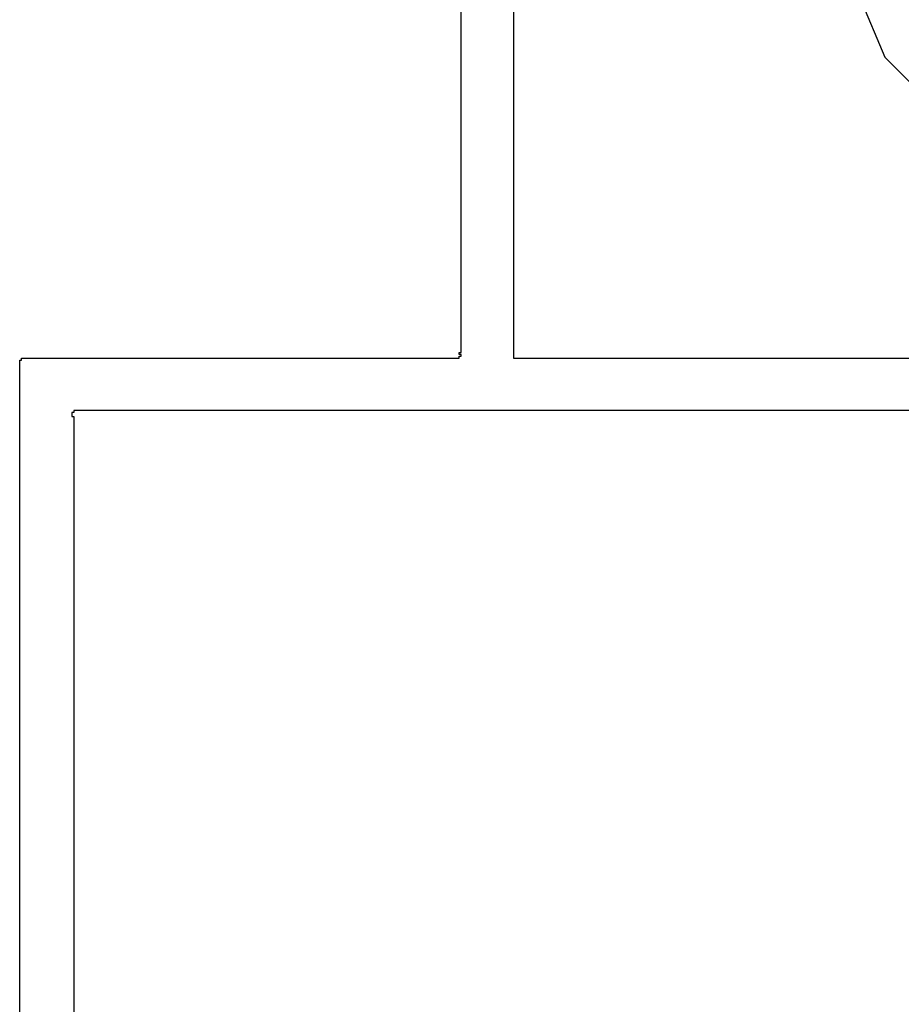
# Model space of a CAD drawing. Header units: millimetres. Extents: x -0.08 to 3.17, y -0.08 to 4.88.
# Tile 124 of 256: x 0.63 to 0.75, y 2.97 to 3.11. Entities that reach past the tile are written whole.
import ezdxf

# ---------------------------------------------------------------- set-up
doc = ezdxf.new("R2010")
doc.units = ezdxf.units.MM
doc.header["$MEASUREMENT"] = 0
doc.layers.add('MidLayer2', color=76, linetype='Continuous')
doc.layers.add('TopOverlay', color=2, linetype='Continuous')

msp = doc.modelspace()

# ---------------------------------------------------------------- linework, layer by layer
at = {"layer": 'MidLayer2'}
for p, q in [((0.74409, 3.10947), (0.74769, 3.10079)), ((0.74769, 3.10079), (0.75434, 3.09415))]:
    msp.add_line(p, q, dxfattribs=at)
at = {"layer": 'TopOverlay'}
for p, q in [((0.69784, 3.25618), (0.69784, 3.06037)), ((0.69082, 3.06115), (0.69082, 3.1402)), ((0.69056, 3.06089), (0.69056, 3.06115)), ((0.69056, 3.06115), (0.69082, 3.06115)), ((0.63153, 2.75742), (0.63153, 3.06011)), ((0.63153, 3.06011), (0.63179, 3.06011)), ((0.63179, 3.06011), (0.63179, 3.06037)), ((0.63179, 3.06037), (0.69056, 3.06037)), ((0.69082, 3.06089), (0.69056, 3.06089)), ((0.69056, 3.06037), (0.69056, 3.06063)), ((0.69056, 3.06063), (0.69082, 3.06063)), ((0.69082, 3.06063), (0.69082, 3.06089)), ((0.69784, 3.06037), (0.86036, 3.06037)), ((0.63881, 3.05309), (0.63855, 3.05309)), ((0.63855, 3.05309), (0.63855, 3.05257)), ((0.85984, 3.05335), (0.63881, 3.05335)), ((0.63881, 3.05335), (0.63881, 3.05309)), ((0.63855, 3.05257), (0.63881, 3.05257)), ((0.63881, 3.05257), (0.63881, 2.76496))]:
    msp.add_line(p, q, dxfattribs=at)

doc.saveas('drawing.dxf')
